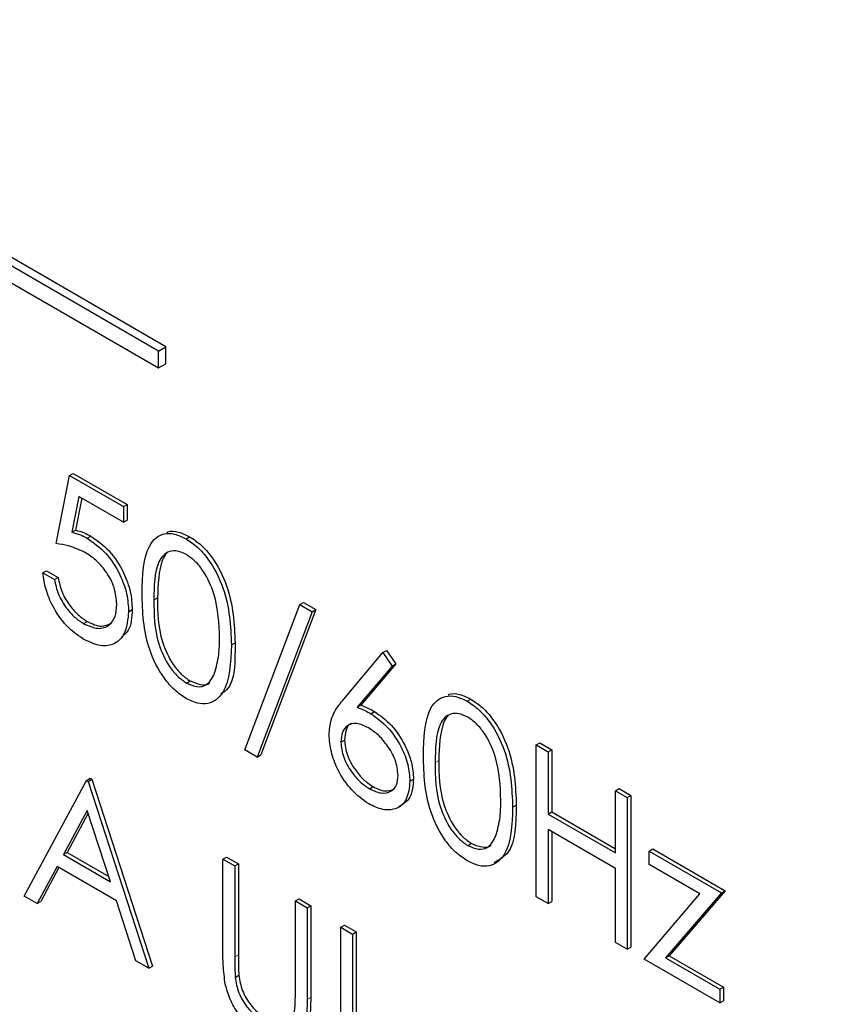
# Paper-space layout 'Blatt2' of a CAD drawing. Header units: millimetres. Extents: x 5 to 418, y 2 to 292.
# Tile 28 of 55: x 111.64 to 114.29, y 192.71 to 195.89. Entities that reach past the tile are written whole.
import ezdxf

# ---------------------------------------------------------------- set-up
doc = ezdxf.new("R2010")
doc.units = ezdxf.units.MM

psp = doc.layouts.new('Blatt2')

# ---------------------------------------------------------------- linework, layer by layer
at = {"color": 7, "linetype": 'Continuous', "lineweight": 25}
for p, q in [((112.1093, 194.8321), (106.9238, 197.8256)), ((112.0857, 194.8185), (106.9003, 197.812)), ((106.9003, 197.7576), (112.0857, 194.7641)), ((112.0857, 194.8185), (112.1093, 194.8321)), ((112.1093, 194.7777), (112.1093, 194.8321)), ((112.0857, 194.7641), (112.0857, 194.8185)), ((112.0857, 194.7641), (112.1093, 194.7777)), ((111.7549, 194.1969), (111.7985, 194.4168)), ((111.7985, 194.4168), (111.8102, 194.4236)), ((111.7985, 194.4168), (111.9725, 194.3163)), ((111.8102, 194.4236), (111.9843, 194.3231)), ((111.8282, 194.3493), (111.8053, 194.2337)), ((111.9725, 194.266), (111.8282, 194.3493)), ((111.8376, 194.3439), (111.8171, 194.2405)), ((111.9725, 194.3163), (111.9843, 194.3231)), ((111.9725, 194.3163), (111.9725, 194.266)), ((111.9843, 194.3231), (111.9843, 194.2728)), ((111.9725, 194.266), (111.9843, 194.2728)), ((111.8053, 194.2337), (111.8171, 194.2405)), ((111.8553, 194.2143), (111.8671, 194.2212)), ((112.1742, 194.2124), (112.186, 194.2192)), ((111.7114, 194.1027), (111.7232, 194.1095)), ((111.7114, 194.1027), (111.7495, 194.0807)), ((111.7232, 194.1095), (111.7613, 194.0875)), ((111.7495, 194.0807), (111.7613, 194.0875)), ((112.3641, 193.5312), (112.5416, 194.0003)), ((112.5416, 194.0003), (112.5534, 194.0071)), ((112.5416, 194.0003), (112.5817, 193.9772)), ((112.5534, 194.0071), (112.5935, 193.984)), ((111.9888, 193.977), (112.0006, 193.9838)), ((112.5817, 193.9772), (112.4043, 193.508)), ((112.5935, 193.984), (112.416, 193.5148)), ((112.5817, 193.9772), (112.5935, 193.984)), ((111.8431, 193.9388), (111.8549, 193.9456)), ((112.3206, 193.8702), (112.3324, 193.877)), ((112.6835, 193.6948), (112.8102, 193.8453)), ((112.8102, 193.8453), (112.822, 193.8521)), ((112.8102, 193.8453), (112.8395, 193.8018)), ((112.822, 193.8521), (112.8513, 193.8086)), ((112.8513, 193.8086), (112.7392, 193.6753)), ((112.8395, 193.8018), (112.8513, 193.8086)), ((112.8395, 193.8018), (112.7274, 193.6685)), ((112.1755, 193.7469), (112.1873, 193.7537)), ((113.0826, 193.688), (113.0943, 193.6948)), ((112.7274, 193.6685), (112.7392, 193.6753)), ((112.7713, 193.6479), (112.7831, 193.6547)), ((112.6742, 193.5561), (112.686, 193.5629)), ((113.3051, 193.547), (113.3169, 193.5538)), ((113.3169, 193.5538), (113.355, 193.5318)), ((112.4043, 193.508), (112.3641, 193.5312)), ((113.3051, 193.547), (113.3432, 193.525)), ((113.3051, 193.057), (113.3051, 193.547)), ((113.3432, 193.525), (113.355, 193.5318)), ((113.3432, 193.525), (113.3432, 193.324)), ((113.355, 193.5318), (113.355, 193.3308)), ((112.4043, 193.508), (112.416, 193.5148)), ((111.6516, 193.059), (111.8529, 193.4327)), ((111.8529, 193.4327), (111.8646, 193.4395)), ((111.8529, 193.4327), (111.8583, 193.4296)), ((111.8583, 193.4296), (111.8701, 193.4364)), ((111.8583, 193.4296), (112.0541, 192.8266)), ((111.8646, 193.4395), (111.8701, 193.4364)), ((111.8701, 193.4364), (112.0659, 192.8334)), ((112.8972, 193.43), (112.909, 193.4369)), ((112.7667, 193.4056), (112.7784, 193.4124)), ((113.5608, 193.3994), (113.5726, 193.4062)), ((113.5608, 193.3994), (113.5989, 193.3774)), ((113.5608, 193.1984), (113.5608, 193.3994)), ((113.5726, 193.4062), (113.6107, 193.3842)), ((113.5989, 193.3774), (113.6107, 193.3842)), ((113.5989, 193.3774), (113.5989, 192.8875)), ((113.6107, 193.3842), (113.6107, 192.8943)), ((111.8552, 193.3359), (111.7783, 193.1931)), ((111.9299, 193.1056), (111.8552, 193.3359)), ((113.229, 193.3458), (113.2408, 193.3526)), ((111.8582, 193.3265), (111.7901, 193.1999)), ((113.3432, 193.324), (113.355, 193.3308)), ((113.3432, 193.324), (113.5608, 193.1984)), ((113.355, 193.3308), (113.5608, 193.212)), ((113.5608, 193.1481), (113.3432, 193.2737)), ((113.3432, 193.2737), (113.3432, 193.0351)), ((113.355, 193.2669), (113.355, 193.0419)), ((113.0838, 193.2225), (113.0956, 193.2293)), ((113.6696, 193.2047), (113.6814, 193.2115)), ((113.6696, 193.2047), (113.9035, 193.0697)), ((113.6696, 193.1607), (113.6696, 193.2047)), ((113.6814, 193.2115), (113.9153, 193.0765)), ((111.7783, 193.1931), (111.7901, 193.1999)), ((111.7783, 193.1931), (111.9299, 193.1056)), ((111.7901, 193.1999), (111.9245, 193.1223)), ((112.2934, 193.1784), (112.3052, 193.1852)), ((112.2934, 193.1784), (112.3315, 193.1564)), ((112.2934, 192.8825), (112.2934, 193.1784)), ((112.3052, 193.1852), (112.3433, 193.1632)), ((111.7577, 193.1548), (111.6932, 193.035)), ((111.7639, 193.1512), (111.7049, 193.0418)), ((111.95, 193.0438), (111.7577, 193.1548)), ((112.3315, 193.1564), (112.3433, 193.1632)), ((112.3315, 193.1564), (112.3315, 192.8629)), ((112.3433, 193.1632), (112.3433, 192.8697)), ((113.5608, 192.9095), (113.5608, 193.1481)), ((113.8337, 193.066), (113.6696, 193.1607)), ((111.6932, 193.035), (111.6516, 193.059)), ((112.5273, 193.0434), (112.5391, 193.0502)), ((112.5391, 193.0502), (112.5772, 193.0282)), ((113.3432, 193.0351), (113.3051, 193.057)), ((113.6533, 192.8561), (113.8337, 193.066)), ((113.9035, 193.0697), (113.7231, 192.8597)), ((113.9153, 193.0765), (113.7349, 192.8665)), ((113.9035, 193.0697), (113.9153, 193.0765)), ((111.6932, 193.035), (111.7049, 193.0418)), ((112.0127, 192.8505), (111.95, 193.0438)), ((112.5273, 192.7498), (112.5273, 193.0434)), ((112.5273, 193.0434), (112.5654, 193.0214)), ((112.5654, 193.0214), (112.5772, 193.0282)), ((112.5654, 193.0214), (112.5654, 192.7255)), ((112.5772, 193.0282), (112.5772, 192.7323)), ((113.3432, 193.0351), (113.355, 193.0419)), ((112.6742, 192.9586), (112.686, 192.9654)), ((112.6742, 192.9586), (112.7123, 192.9366)), ((112.6742, 192.4687), (112.6742, 192.9586)), ((112.686, 192.9654), (112.724, 192.9434)), ((112.7123, 192.9366), (112.724, 192.9434)), ((112.7123, 192.9366), (112.7123, 192.4969)), ((112.724, 192.9434), (112.724, 192.5037)), ((113.5989, 192.8875), (113.5608, 192.9095)), ((113.5989, 192.8875), (113.6107, 192.8943)), ((113.898, 192.7148), (113.6533, 192.8561)), ((113.7231, 192.8597), (113.7349, 192.8665)), ((113.7231, 192.8597), (113.898, 192.7588)), ((113.7349, 192.8665), (113.9098, 192.7656)), ((112.0541, 192.8266), (112.0127, 192.8505)), ((112.0541, 192.8266), (112.0659, 192.8334)), ((112.3332, 192.7967), (112.345, 192.8035)), ((113.898, 192.7588), (113.9098, 192.7656)), ((113.9098, 192.7656), (113.9098, 192.7216)), ((113.898, 192.7588), (113.898, 192.7148)), ((113.898, 192.7148), (113.9098, 192.7216))]:
    psp.add_line(p, q, dxfattribs=at)
at = {"color": 7, "linetype": 'Continuous', "lineweight": 18}
for p, q in [((112.0704, 194.0148), (112.0822, 194.0216)), ((112.9788, 193.4904), (112.9906, 193.4972)), ((112.3315, 192.8629), (112.3433, 192.8697)), ((112.5654, 192.7255), (112.5772, 192.7323))]:
    psp.add_line(p, q, dxfattribs=at)
psp.add_open_spline([(99.3239, 207.8806), (101.1235, 206.7296), (104.7238, 204.427), (110.3873, 201.0165), (116.2727, 197.6313), (121.8964, 194.5463), (125.5748, 192.6344), (127.1633, 191.8087)], degree=3, knots=[0, 0, 0, 0, 0.2047211, 0.4095618, 0.6233946, 0.8373635, 1, 1, 1, 1], dxfattribs=at)
at = {"color": 7, "linetype": 'Continuous', "lineweight": 25}
for points, knots in [([(99.4687, 207.5815), (100.1578, 207.1329), (102.0816, 205.8805), (105.3964, 203.815), (109.409, 201.3831), (113.5819, 198.9452), (117.828, 196.548), (121.9813, 194.2857), (125.1512, 192.6107), (126.8877, 191.7258), (127.3115, 191.5099)], [0, 0, 0, 0, 0.079167, 0.220979, 0.371612, 0.522329, 0.673084, 0.823745, 0.956982, 1, 1, 1, 1]), ([(111.8053, 194.2337), (111.8145, 194.2313), (111.8309, 194.2271), (111.8479, 194.2182), (111.8553, 194.2143)], [0, 0, 0, 0, 0.5600642, 1, 1, 1, 1]), ([(111.8171, 194.2405), (111.8263, 194.2381), (111.8427, 194.2339), (111.8596, 194.225), (111.8671, 194.2212)], [0, 0, 0, 0, 0.5600642, 1, 1, 1, 1]), ([(111.8671, 194.2212), (111.8874, 194.207), (111.9279, 194.1786), (111.9726, 194.1087), (111.9974, 194.0408), (111.9995, 194.0028), (112.0006, 193.9838)], [0, 0, 0, 0, 0.2796881, 0.5590255, 0.7792916, 1, 1, 1, 1]), ([(112.0324, 194.0366), (112.034, 194.0941), (112.036, 194.1662), (112.0756, 194.2169), (112.1031, 194.2303), (112.137, 194.2304), (112.1618, 194.2184), (112.1742, 194.2124)], [0, 0, 0, 0, 0.498702, 0.624177, 0.749467, 0.874745, 1, 1, 1, 1]), ([(112.1126, 194.2333), (112.1137, 194.2338), (112.1238, 194.239), (112.1492, 194.2365), (112.1737, 194.225), (112.186, 194.2192)], [0, 0, 0, 0, 0.057969, 0.529028, 1, 1, 1, 1]), ([(111.8484, 194.1681), (111.8305, 194.1763), (111.7983, 194.191), (111.7682, 194.1951), (111.7549, 194.1969)], [0, 0, 0, 0, 0.559416, 1, 1, 1, 1]), ([(111.8553, 194.2143), (111.8756, 194.2002), (111.9162, 194.1718), (111.9608, 194.1019), (111.9856, 194.0339), (111.9878, 193.996), (111.9888, 193.977)], [0, 0, 0, 0, 0.2796881, 0.5590255, 0.7792916, 1, 1, 1, 1]), ([(112.1742, 194.2124), (112.1867, 194.2041), (112.2117, 194.1873), (112.2572, 194.1355), (112.3145, 194.0206), (112.3182, 193.9304), (112.3206, 193.8702)], [0, 0, 0, 0, 0.1256, 0.251197, 0.500581, 1, 1, 1, 1]), ([(112.186, 194.2192), (112.1985, 194.2109), (112.2234, 194.1941), (112.269, 194.1423), (112.3263, 194.0274), (112.33, 193.9372), (112.3324, 193.877)], [0, 0, 0, 0, 0.1256, 0.251197, 0.500581, 1, 1, 1, 1]), ([(111.9508, 194.0009), (111.9492, 194.0187), (111.9461, 194.0544), (111.9175, 194.1077), (111.8829, 194.1459), (111.8599, 194.1607), (111.8484, 194.1681)], [0, 0, 0, 0, 0.279539, 0.558617, 0.779047, 1, 1, 1, 1]), ([(112.1755, 194.1614), (112.1657, 194.1659), (112.1463, 194.1749), (112.1205, 194.1726), (112.0999, 194.1604), (112.0718, 194.1169), (112.0711, 194.0602), (112.0704, 194.0148)], [0, 0, 0, 0, 0.125139, 0.250418, 0.375519, 0.500847, 1, 1, 1, 1]), ([(112.1132, 194.1659), (112.1131, 194.1658), (112.1061, 194.1617), (112.0855, 194.1208), (112.0837, 194.0657), (112.0822, 194.0216)], [0, 0, 0, 0, 0.004517, 0.204302, 1, 1, 1, 1]), ([(112.2826, 193.8923), (112.281, 193.9387), (112.2786, 194.0082), (112.2389, 194.0985), (112.2046, 194.1411), (112.1852, 194.1546), (112.1755, 194.1614)], [0, 0, 0, 0, 0.500072, 0.749021, 0.874598, 1, 1, 1, 1]), ([(111.8409, 193.8898), (111.8227, 193.9024), (111.7863, 193.9277), (111.7452, 193.989), (111.7198, 194.0494), (111.7142, 194.0849), (111.7114, 194.1027)], [0, 0, 0, 0, 0.279625, 0.559019, 0.77938, 1, 1, 1, 1]), ([(111.7495, 194.0807), (111.7528, 194.065), (111.7593, 194.0336), (111.7853, 193.9906), (111.8141, 193.9583), (111.8334, 193.9453), (111.8431, 193.9388)], [0, 0, 0, 0, 0.28005, 0.559166, 0.779583, 1, 1, 1, 1]), ([(111.7613, 194.0875), (111.7646, 194.0718), (111.7711, 194.0404), (111.797, 193.9974), (111.8259, 193.9651), (111.8452, 193.9521), (111.8549, 193.9456)], [0, 0, 0, 0, 0.28005, 0.559166, 0.779583, 1, 1, 1, 1]), ([(112.1742, 193.6974), (112.1618, 193.7057), (112.1371, 193.7223), (112.092, 193.774), (112.0363, 193.8884), (112.0339, 193.9773), (112.0324, 194.0366)], [0, 0, 0, 0, 0.125551, 0.25109, 0.50025, 1, 1, 1, 1]), ([(111.8431, 193.9388), (111.859, 193.9317), (111.8908, 193.9177), (111.9262, 193.9307), (111.9478, 193.9593), (111.9498, 193.987), (111.9508, 194.0009)], [0, 0, 0, 0, 0.279617, 0.559357, 0.779559, 1, 1, 1, 1]), ([(112.0704, 194.0148), (112.0707, 193.9688), (112.0712, 193.9), (112.1119, 193.8096), (112.1464, 193.7673), (112.1658, 193.7537), (112.1755, 193.7469)], [0, 0, 0, 0, 0.500291, 0.749086, 0.874606, 1, 1, 1, 1]), ([(112.0822, 194.0216), (112.0825, 193.9756), (112.083, 193.9068), (112.1237, 193.8164), (112.1581, 193.7741), (112.1776, 193.7605), (112.1873, 193.7537)], [0, 0, 0, 0, 0.500291, 0.749086, 0.874606, 1, 1, 1, 1]), ([(111.9888, 193.977), (111.9864, 193.953), (111.9814, 193.9051), (111.9433, 193.868), (111.8929, 193.8643), (111.8582, 193.8813), (111.8409, 193.8898)], [0, 0, 0, 0, 0.279864, 0.559271, 0.779424, 1, 1, 1, 1]), ([(112.0006, 193.9838), (111.999, 193.9586), (111.9965, 193.9192), (111.9738, 193.9017), (111.9657, 193.8954)], [0, 0, 0, 0, 0.6390952, 1, 1, 1, 1]), ([(111.8549, 193.9456), (111.871, 193.938), (111.9002, 193.9244), (111.9215, 193.935), (111.931, 193.9398)], [0, 0, 0, 0, 0.5539102, 1, 1, 1, 1]), ([(112.2665, 193.7784), (112.2719, 193.7979), (112.2816, 193.8327), (112.2823, 193.8741), (112.2826, 193.8923)], [0, 0, 0, 0, 0.559599, 1, 1, 1, 1]), ([(112.3324, 193.877), (112.3329, 193.8152), (112.3336, 193.7416), (112.2928, 193.7148), (112.2862, 193.7105)], [0, 0, 0, 0, 0.83825, 1, 1, 1, 1]), ([(112.3206, 193.8702), (112.3183, 193.8127), (112.3147, 193.7266), (112.257, 193.6787), (112.2116, 193.6793), (112.1867, 193.6913), (112.1742, 193.6974)], [0, 0, 0, 0, 0.4994065, 0.7487427, 0.8743724, 1, 1, 1, 1]), ([(112.1755, 193.7469), (112.1871, 193.7419), (112.2102, 193.7318), (112.2461, 193.7391), (112.2588, 193.7635), (112.2665, 193.7784)], [0, 0, 0, 0, 0.280257, 0.560781, 1, 1, 1, 1]), ([(112.1873, 193.7537), (112.1986, 193.7491), (112.2212, 193.7399), (112.2444, 193.7399), (112.2505, 193.7482), (112.2507, 193.7484)], [0, 0, 0, 0, 0.4923829, 0.9852344, 1, 1, 1, 1]), ([(113.021, 193.7089), (113.0221, 193.7094), (113.0322, 193.7146), (113.0575, 193.7121), (113.0821, 193.7006), (113.0943, 193.6948)], [0, 0, 0, 0, 0.057969, 0.529028, 1, 1, 1, 1]), ([(112.6361, 193.5799), (112.6376, 193.5965), (112.6401, 193.624), (112.6536, 193.6536), (112.6676, 193.6754), (112.6782, 193.6884), (112.6835, 193.6948)], [0, 0, 0, 0, 0.339374, 0.559486, 0.779731, 1, 1, 1, 1]), ([(112.9407, 193.5122), (112.9424, 193.5697), (112.9444, 193.6418), (112.9839, 193.6925), (113.0115, 193.7059), (113.0454, 193.706), (113.0702, 193.694), (113.0826, 193.688)], [0, 0, 0, 0, 0.498702, 0.624177, 0.749467, 0.874745, 1, 1, 1, 1]), ([(113.0826, 193.688), (113.095, 193.6797), (113.12, 193.6629), (113.1655, 193.6111), (113.2229, 193.4963), (113.2266, 193.406), (113.229, 193.3458)], [0, 0, 0, 0, 0.1256, 0.251197, 0.500581, 1, 1, 1, 1]), ([(113.0943, 193.6948), (113.1068, 193.6865), (113.1318, 193.6697), (113.1773, 193.6179), (113.2347, 193.5031), (113.2383, 193.4128), (113.2408, 193.3526)], [0, 0, 0, 0, 0.1256, 0.251197, 0.500581, 1, 1, 1, 1]), ([(112.7274, 193.6685), (112.7355, 193.6653), (112.7501, 193.6595), (112.7648, 193.6514), (112.7713, 193.6479)], [0, 0, 0, 0, 0.55991, 1, 1, 1, 1]), ([(112.7392, 193.6753), (112.7473, 193.6721), (112.7619, 193.6663), (112.7766, 193.6582), (112.7831, 193.6547)], [0, 0, 0, 0, 0.55991, 1, 1, 1, 1]), ([(112.7831, 193.6547), (112.8017, 193.6415), (112.8389, 193.6151), (112.8802, 193.552), (112.9053, 193.4896), (112.9078, 193.4544), (112.909, 193.4369)], [0, 0, 0, 0, 0.2796384, 0.5593258, 0.7795267, 1, 1, 1, 1]), ([(113.0838, 193.637), (113.0741, 193.6415), (113.0546, 193.6505), (113.0288, 193.6482), (113.0083, 193.636), (112.9802, 193.5925), (112.9794, 193.5358), (112.9788, 193.4904)], [0, 0, 0, 0, 0.125139, 0.250418, 0.375519, 0.500847, 1, 1, 1, 1]), ([(112.7633, 193.6022), (112.7504, 193.6084), (112.7246, 193.6208), (112.695, 193.6121), (112.677, 193.5896), (112.6751, 193.5673), (112.6742, 193.5561)], [0, 0, 0, 0, 0.280127, 0.559515, 0.779719, 1, 1, 1, 1]), ([(112.7713, 193.6479), (112.7899, 193.6347), (112.8271, 193.6083), (112.8685, 193.5451), (112.8935, 193.4828), (112.896, 193.4476), (112.8972, 193.43)], [0, 0, 0, 0, 0.2796384, 0.5593258, 0.7795267, 1, 1, 1, 1]), ([(113.0216, 193.6415), (113.0214, 193.6414), (113.0145, 193.6373), (112.9938, 193.5964), (112.992, 193.5413), (112.9906, 193.4972)], [0, 0, 0, 0, 0.004517, 0.204302, 1, 1, 1, 1]), ([(113.1909, 193.368), (113.1893, 193.4143), (113.187, 193.4838), (113.1473, 193.5741), (113.113, 193.6167), (113.0935, 193.6303), (113.0838, 193.637)], [0, 0, 0, 0, 0.500072, 0.749021, 0.874598, 1, 1, 1, 1]), ([(112.7109, 193.6162), (112.7094, 193.6159), (112.6996, 193.6138), (112.6892, 193.5954), (112.687, 193.5738), (112.686, 193.5629)], [0, 0, 0, 0, 0.081817, 0.540829, 1, 1, 1, 1]), ([(112.8591, 193.4494), (112.8572, 193.4659), (112.8532, 193.4989), (112.8254, 193.5459), (112.7947, 193.5816), (112.7738, 193.5953), (112.7633, 193.6022)], [0, 0, 0, 0, 0.278754, 0.558605, 0.779147, 1, 1, 1, 1]), ([(112.7646, 193.3565), (112.7456, 193.3701), (112.7077, 193.3973), (112.6648, 193.4618), (112.6405, 193.5257), (112.6376, 193.5618), (112.6361, 193.5799)], [0, 0, 0, 0, 0.27967, 0.559085, 0.779558, 1, 1, 1, 1]), ([(112.6742, 193.5561), (112.676, 193.54), (112.6797, 193.5078), (112.7061, 193.4614), (112.736, 193.426), (112.7564, 193.4124), (112.7667, 193.4056)], [0, 0, 0, 0, 0.279059, 0.55882, 0.779303, 1, 1, 1, 1]), ([(112.686, 193.5629), (112.6878, 193.5468), (112.6914, 193.5146), (112.7179, 193.4682), (112.7477, 193.4328), (112.7682, 193.4192), (112.7784, 193.4124)], [0, 0, 0, 0, 0.279059, 0.55882, 0.779303, 1, 1, 1, 1]), ([(113.0826, 193.173), (113.0702, 193.1813), (113.0454, 193.1979), (113.0004, 193.2496), (112.9446, 193.3641), (112.9423, 193.4529), (112.9407, 193.5122)], [0, 0, 0, 0, 0.125551, 0.25109, 0.50025, 1, 1, 1, 1]), ([(112.9788, 193.4904), (112.9791, 193.4444), (112.9796, 193.3756), (113.0203, 193.2852), (113.0547, 193.2429), (113.0741, 193.2293), (113.0838, 193.2225)], [0, 0, 0, 0, 0.500291, 0.749086, 0.874606, 1, 1, 1, 1]), ([(112.9906, 193.4972), (112.9909, 193.4512), (112.9913, 193.3824), (113.0321, 193.292), (113.0665, 193.2497), (113.0859, 193.2361), (113.0956, 193.2293)], [0, 0, 0, 0, 0.500291, 0.749086, 0.874606, 1, 1, 1, 1]), ([(112.8972, 193.43), (112.895, 193.4089), (112.8906, 193.3666), (112.8544, 193.3378), (112.8102, 193.3351), (112.7798, 193.3494), (112.7646, 193.3565)], [0, 0, 0, 0, 0.279631, 0.55896, 0.779478, 1, 1, 1, 1]), ([(112.7667, 193.4056), (112.7797, 193.3996), (112.8057, 193.3876), (112.836, 193.3952), (112.8559, 193.4158), (112.8581, 193.4382), (112.8591, 193.4494)], [0, 0, 0, 0, 0.280018, 0.559853, 0.779987, 1, 1, 1, 1]), ([(112.909, 193.4369), (112.907, 193.4152), (112.9031, 193.3723), (112.8753, 193.3561), (112.8616, 193.348)], [0, 0, 0, 0, 0.5033688, 1, 1, 1, 1]), ([(112.7784, 193.4124), (112.7916, 193.4061), (112.8176, 193.3937), (112.8376, 193.4015), (112.8475, 193.4053)], [0, 0, 0, 0, 0.507059, 1, 1, 1, 1]), ([(113.1749, 193.2541), (113.1803, 193.2735), (113.1899, 193.3083), (113.1906, 193.3497), (113.1909, 193.368)], [0, 0, 0, 0, 0.5595988, 1, 1, 1, 1]), ([(113.229, 193.3458), (113.2266, 193.2883), (113.2231, 193.2022), (113.1654, 193.1543), (113.12, 193.1549), (113.095, 193.1669), (113.0826, 193.173)], [0, 0, 0, 0, 0.499407, 0.748743, 0.874372, 1, 1, 1, 1]), ([(113.2408, 193.3526), (113.2396, 193.2928), (113.2378, 193.2058), (113.1855, 193.1761), (113.1691, 193.1668)], [0, 0, 0, 0, 0.68684, 1, 1, 1, 1]), ([(113.0838, 193.2225), (113.0954, 193.2175), (113.1186, 193.2075), (113.1544, 193.2147), (113.1671, 193.2392), (113.1749, 193.2541)], [0, 0, 0, 0, 0.280257, 0.560781, 1, 1, 1, 1]), ([(113.0956, 193.2293), (113.1069, 193.2247), (113.1296, 193.2155), (113.1528, 193.2155), (113.1589, 193.2238), (113.1591, 193.224)], [0, 0, 0, 0, 0.492383, 0.985234, 1, 1, 1, 1]), ([(112.301, 192.7749), (112.2983, 192.7956), (112.2934, 192.8326), (112.2934, 192.8672), (112.2934, 192.8825)], [0, 0, 0, 0, 0.5594986, 1, 1, 1, 1]), ([(112.3315, 192.8629), (112.3315, 192.8507), (112.3314, 192.829), (112.3327, 192.8066), (112.3332, 192.7967)], [0, 0, 0, 0, 0.5601244, 1, 1, 1, 1]), ([(112.3433, 192.8697), (112.3433, 192.8575), (112.3432, 192.8358), (112.3444, 192.8134), (112.345, 192.8035)], [0, 0, 0, 0, 0.5601244, 1, 1, 1, 1]), ([(112.3332, 192.7967), (112.3359, 192.7802), (112.3413, 192.7472), (112.3776, 192.6877), (112.4111, 192.6621), (112.4315, 192.6465)], [0, 0, 0, 0, 0.281057, 0.560821, 1, 1, 1, 1]), ([(112.345, 192.8035), (112.3477, 192.787), (112.3531, 192.754), (112.3894, 192.6945), (112.4228, 192.6689), (112.4432, 192.6533)], [0, 0, 0, 0, 0.281057, 0.560821, 1, 1, 1, 1]), ([(112.4336, 192.595), (112.4175, 192.6056), (112.3853, 192.6267), (112.3447, 192.6745), (112.3149, 192.7259), (112.3056, 192.7586), (112.301, 192.7749)], [0, 0, 0, 0, 0.280221, 0.559914, 0.779952, 1, 1, 1, 1]), ([(112.5772, 192.7323), (112.5766, 192.7057), (112.5755, 192.6527), (112.5557, 192.5971), (112.5279, 192.5915), (112.5197, 192.5898)], [0, 0, 0, 0, 0.41567, 0.82662, 1, 1, 1, 1]), ([(112.523, 192.6763), (112.5246, 192.6895), (112.5275, 192.7131), (112.5274, 192.7386), (112.5273, 192.7498)], [0, 0, 0, 0, 0.559624, 1, 1, 1, 1]), ([(112.5654, 192.7255), (112.565, 192.6984), (112.5643, 192.6445), (112.5387, 192.587), (112.4893, 192.5697), (112.4522, 192.5866), (112.4336, 192.595)], [0, 0, 0, 0, 0.281655, 0.560111, 0.78008, 1, 1, 1, 1])]:
    psp.add_open_spline(points, degree=3, knots=knots, dxfattribs=at)

doc.saveas('drawing.dxf')
